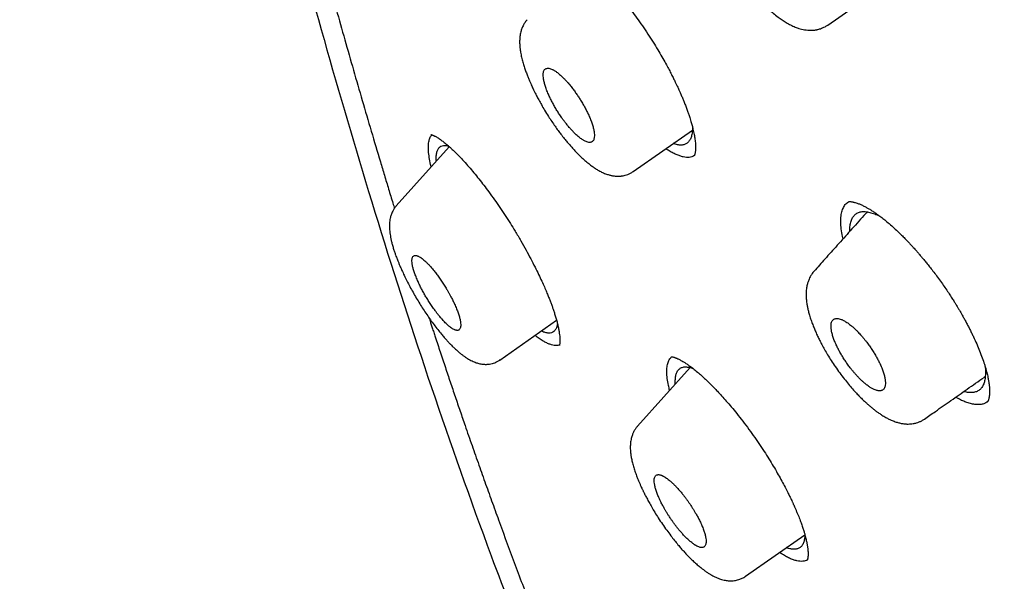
# Model space of a CAD drawing. Header units: millimetres. Extents: x 8 to 601, y 12 to 948.
# Tile 12 of 125: x 462 to 482, y 370 to 382. Entities that reach past the tile are written whole.
import ezdxf

# ---------------------------------------------------------------- set-up
doc = ezdxf.new("R2010")
doc.units = ezdxf.units.MM

msp = doc.modelspace()

# ---------------------------------------------------------------- linework, layer by layer
at = {"color": 7, "linetype": 'Continuous', "lineweight": 30}
for p, q in [((478.629, 381.626), (479.917, 382.527)), ((474.531, 378.542), (475.778, 379.415)), ((470.662, 379.065), (469.546, 377.82)), ((469.546, 377.818), (469.547, 377.819)), ((471.723, 374.573), (472.919, 375.41)), ((471.722, 374.575), (471.721, 374.574)), ((475.73, 374.413), (474.623, 373.178)), ((476.898, 370.02), (478.143, 370.891))]:
    msp.add_line(p, q, dxfattribs=at)
for points, knots in [([(546.31, 319.917), (546.414, 320.603), (546.621, 321.969), (546.63, 324.249), (546.489, 326.623), (546.21, 329.082), (545.791, 331.861), (545.206, 334.973), (544.448, 338.418), (543.505, 342.325), (542.383, 346.691), (541.162, 351.491), (539.875, 356.343), (538.436, 361.307), (537.042, 365.565), (535.764, 369.067), (534.688, 371.764), (533.463, 374.538), (532.048, 377.395), (530.493, 380.167), (528.807, 382.82), (527.026, 385.31), (525.063, 387.733), (522.988, 390.04), (520.858, 392.223), (518.345, 394.629), (515.447, 397.208), (512.175, 399.906), (508.912, 402.43), (505.667, 404.796), (502.447, 406.995), (499.265, 409.024), (496.13, 410.904), (493.032, 412.693), (489.945, 414.469), (486.867, 416.174), (483.815, 417.75), (480.813, 419.147), (477.885, 420.345), (475.044, 421.346), (472.303, 422.114), (469.989, 422.546), (468.089, 422.689), (466.567, 422.614), (465.194, 422.297), (464.031, 421.679), (463.132, 420.734), (462.45, 419.448), (461.999, 417.891), (461.884, 416.638), (461.829, 416.041)], [0, 0, 0, 0, 0.019898, 0.0396, 0.059164, 0.078622, 0.098012, 0.12334, 0.148581, 0.17373, 0.20787, 0.241963, 0.276211, 0.310624, 0.345209, 0.362608, 0.380134, 0.39781, 0.415671, 0.433755, 0.448995, 0.464411, 0.479836, 0.49507, 0.51012, 0.525029, 0.547188, 0.569187, 0.591087, 0.612948, 0.634795, 0.656565, 0.678193, 0.699626, 0.721058, 0.742686, 0.764457, 0.7863, 0.808166, 0.830063, 0.852062, 0.874222, 0.88913, 0.904182, 0.919413, 0.934843, 0.95025, 0.965501, 0.983579, 1, 1, 1, 1]), ([(544.101, 319.878), (544.186, 320.426), (544.357, 321.522), (544.405, 323.329), (544.343, 325.217), (544.175, 327.181), (543.925, 329.2), (543.545, 331.658), (542.994, 334.581), (542.241, 337.983), (541.364, 341.596), (540.38, 345.404), (539.346, 349.383), (538.284, 353.383), (537.143, 357.436), (535.878, 361.565), (534.681, 365.084), (533.614, 367.955), (532.744, 370.143), (531.787, 372.367), (530.725, 374.631), (529.537, 376.933), (528.317, 379.071), (527.089, 381.024), (525.891, 382.779), (524.595, 384.513), (523.059, 386.396), (521.273, 388.395), (519.254, 390.481), (517.052, 392.606), (514.679, 394.755), (512.145, 396.911), (509.6, 398.956), (507.056, 400.902), (504.307, 402.905), (501.364, 404.924), (498.239, 406.927), (495.143, 408.789), (492.07, 410.567), (489.007, 412.327), (485.964, 414.006), (482.962, 415.547), (480.214, 416.816), (477.723, 417.839), (475.479, 418.657), (473.301, 419.335), (471.201, 419.853), (469.312, 420.167), (467.644, 420.277), (466.197, 420.191), (465.011, 419.908), (464.08, 419.45), (463.376, 418.869), (462.806, 418.135), (462.314, 417.174), (461.937, 415.959), (461.7, 414.479), (461.609, 412.881), (461.637, 411.193), (461.761, 409.436), (462.028, 407.026), (462.513, 403.918), (463.277, 400.079), (464.173, 396.167), (465.154, 392.214), (466.166, 388.247), (467.144, 384.488), (468.132, 380.902), (469.144, 377.483), (470.265, 374.006), (471.363, 370.901), (472.399, 368.189), (473.336, 365.891), (474.36, 363.556), (475.474, 361.184), (476.317, 359.572), (476.739, 358.765)], [0, 0, 0, 0, 0.011709, 0.0234, 0.035079, 0.046745, 0.058401, 0.070053, 0.08835, 0.106637, 0.124908, 0.145647, 0.166375, 0.187119, 0.207887, 0.228673, 0.249479, 0.259892, 0.270315, 0.28075, 0.291198, 0.301658, 0.31213, 0.319994, 0.327864, 0.335737, 0.343609, 0.354092, 0.364563, 0.37502, 0.38755, 0.400066, 0.41258, 0.425091, 0.437599, 0.45323, 0.468841, 0.484431, 0.499999, 0.515569, 0.531166, 0.546782, 0.562408, 0.574915, 0.587424, 0.599934, 0.612454, 0.624987, 0.635443, 0.645912, 0.656393, 0.664263, 0.672136, 0.680006, 0.687871, 0.698343, 0.708803, 0.71925, 0.729685, 0.740108, 0.750521, 0.771326, 0.792113, 0.81288, 0.833624, 0.854353, 0.875091, 0.892532, 0.909986, 0.927451, 0.944927, 0.955919, 0.966921, 0.977933, 0.988958, 1, 1, 1, 1]), ([(467.447, 385.029), (467.534, 384.7), (467.75, 383.89), (468.087, 382.654), (468.46, 381.319), (468.827, 380.037), (469.109, 379.084), (469.296, 378.462), (469.384, 378.17), (469.454, 377.939), (469.496, 377.803), (469.507, 377.768)], [0, 0, 0, 0, 0.137355, 0.337706, 0.51403, 0.69036, 0.866688, 0.905481, 0.944826, 0.9857, 1, 1, 1, 1]), ([(476.349, 384.778), (476.335, 384.761), (476.311, 384.732), (476.282, 384.688), (476.262, 384.653), (476.248, 384.625), (476.236, 384.6), (476.226, 384.574), (476.214, 384.542), (476.202, 384.504), (476.191, 384.459), (476.182, 384.411), (476.176, 384.365), (476.172, 384.329), (476.17, 384.298), (476.169, 384.266), (476.169, 384.226), (476.17, 384.18), (476.174, 384.131), (476.178, 384.085), (476.187, 384.024), (476.2, 383.946), (476.224, 383.845), (476.253, 383.738), (476.291, 383.622), (476.339, 383.495), (476.391, 383.371), (476.445, 383.253), (476.499, 383.145), (476.568, 383.017), (476.652, 382.871), (476.752, 382.713), (476.855, 382.564), (476.96, 382.424), (477.066, 382.293), (477.171, 382.173), (477.276, 382.063), (477.378, 381.964), (477.48, 381.874), (477.576, 381.798), (477.668, 381.732), (477.755, 381.677), (477.846, 381.627), (477.937, 381.585), (478.015, 381.558), (478.078, 381.54), (478.14, 381.527), (478.207, 381.518), (478.267, 381.516), (478.317, 381.518), (478.354, 381.521), (478.384, 381.526), (478.411, 381.531), (478.441, 381.538), (478.479, 381.55), (478.524, 381.567), (478.576, 381.592), (478.61, 381.614), (478.629, 381.626)], [0, 0, 0, 0, 0.016102, 0.029043, 0.038821, 0.045493, 0.051635, 0.058724, 0.066758, 0.077436, 0.089544, 0.102997, 0.115013, 0.124107, 0.130453, 0.138233, 0.148362, 0.160668, 0.172782, 0.183881, 0.193987, 0.21657, 0.238999, 0.263735, 0.288606, 0.316022, 0.346128, 0.367713, 0.390524, 0.413965, 0.448575, 0.482239, 0.514982, 0.546918, 0.57813, 0.608617, 0.638217, 0.666985, 0.695, 0.723108, 0.746962, 0.771638, 0.79675, 0.823763, 0.844724, 0.859384, 0.875619, 0.892618, 0.909336, 0.920158, 0.929778, 0.937224, 0.942017, 0.949106, 0.958477, 0.97011, 0.983971, 1, 1, 1, 1]), ([(473.85, 382.679), (473.883, 382.646), (473.946, 382.582), (474.04, 382.481), (474.134, 382.375), (474.228, 382.265), (474.325, 382.147), (474.424, 382.023), (474.529, 381.885), (474.64, 381.733), (474.756, 381.567), (474.87, 381.397), (474.976, 381.229), (475.072, 381.072), (475.157, 380.925), (475.228, 380.797), (475.288, 380.686), (475.337, 380.591), (475.38, 380.505), (475.416, 380.431), (475.445, 380.37), (475.467, 380.323), (475.487, 380.279), (475.509, 380.23), (475.537, 380.166), (475.568, 380.095), (475.6, 380.017), (475.632, 379.938), (475.662, 379.856), (475.691, 379.777), (475.72, 379.691), (475.748, 379.602), (475.773, 379.513), (475.791, 379.44), (475.805, 379.379), (475.816, 379.324), (475.825, 379.273), (475.833, 379.222), (475.839, 379.171), (475.843, 379.121), (475.845, 379.076), (475.845, 379.037), (475.844, 379.005), (475.842, 378.979), (475.84, 378.959), (475.837, 378.941), (475.834, 378.924), (475.829, 378.906), (475.825, 378.891), (475.821, 378.881), (475.819, 378.876), (475.818, 378.875), (475.819, 378.875), (475.819, 378.874), (475.818, 378.872), (475.817, 378.871), (475.817, 378.871)], [0, 0, 0, 0, 0.028955, 0.055308, 0.080977, 0.109986, 0.135686, 0.163591, 0.193687, 0.225957, 0.260385, 0.295624, 0.328656, 0.35939, 0.38785, 0.41404, 0.434129, 0.452635, 0.469554, 0.484417, 0.496532, 0.505894, 0.512733, 0.522642, 0.535686, 0.551857, 0.567041, 0.584217, 0.60264, 0.620075, 0.636374, 0.661021, 0.682538, 0.700935, 0.716705, 0.731434, 0.74641, 0.760871, 0.778271, 0.795945, 0.812856, 0.829013, 0.843877, 0.856467, 0.866779, 0.875724, 0.8883, 0.904226, 0.918939, 0.930772, 0.939153, 0.946994, 0.955344, 0.96691, 0.981806, 1, 1, 1, 1]), ([(472.3, 381.739), (472.285, 381.721), (472.258, 381.687), (472.226, 381.636), (472.205, 381.592), (472.189, 381.554), (472.177, 381.519), (472.166, 381.478), (472.156, 381.434), (472.15, 381.391), (472.146, 381.354), (472.143, 381.314), (472.142, 381.27), (472.143, 381.225), (472.145, 381.185), (472.149, 381.148), (472.153, 381.113), (472.158, 381.073), (472.166, 381.026), (472.18, 380.958), (472.2, 380.874), (472.229, 380.776), (472.259, 380.685), (472.29, 380.601), (472.32, 380.525), (472.348, 380.457), (472.373, 380.398), (472.395, 380.349), (472.415, 380.306), (472.437, 380.26), (472.464, 380.204), (472.5, 380.133), (472.546, 380.047), (472.602, 379.945), (472.671, 379.827), (472.744, 379.709), (472.817, 379.597), (472.885, 379.499), (472.949, 379.409), (473.014, 379.322), (473.079, 379.24), (473.14, 379.165), (473.197, 379.099), (473.257, 379.031), (473.328, 378.954), (473.409, 378.872), (473.494, 378.794), (473.574, 378.725), (473.65, 378.666), (473.721, 378.616), (473.793, 378.571), (473.87, 378.53), (473.936, 378.501), (473.989, 378.482), (474.023, 378.471), (474.054, 378.463), (474.084, 378.457), (474.117, 378.451), (474.15, 378.447), (474.181, 378.444), (474.205, 378.444), (474.226, 378.444), (474.245, 378.445), (474.266, 378.446), (474.292, 378.449), (474.327, 378.455), (474.37, 378.465), (474.42, 378.481), (474.476, 378.506), (474.512, 378.53), (474.531, 378.542)], [0, 0, 0, 0, 0.017404, 0.032046, 0.043906, 0.053136, 0.062431, 0.072825, 0.086471, 0.097801, 0.106219, 0.116571, 0.130003, 0.141773, 0.15227, 0.161479, 0.169682, 0.179665, 0.192168, 0.206313, 0.230878, 0.253523, 0.274329, 0.29288, 0.309597, 0.324198, 0.336691, 0.347085, 0.355427, 0.363988, 0.375961, 0.390733, 0.408777, 0.430116, 0.454748, 0.482508, 0.505287, 0.527321, 0.547571, 0.566053, 0.587957, 0.606735, 0.622381, 0.639434, 0.66108, 0.686267, 0.711948, 0.737513, 0.760717, 0.781902, 0.803252, 0.825978, 0.850239, 0.860746, 0.870703, 0.879364, 0.886716, 0.89465, 0.904908, 0.911852, 0.918048, 0.923373, 0.927819, 0.932332, 0.938303, 0.946435, 0.956712, 0.969106, 0.983564, 1, 1, 1, 1]), ([(473.335, 379.316), (473.348, 379.304), (473.374, 379.281), (473.41, 379.252), (473.442, 379.228), (473.471, 379.209), (473.496, 379.194), (473.526, 379.178), (473.56, 379.164), (473.596, 379.155), (473.627, 379.155), (473.654, 379.161), (473.676, 379.175), (473.695, 379.197), (473.708, 379.226), (473.716, 379.266), (473.717, 379.319), (473.71, 379.386), (473.694, 379.461), (473.669, 379.543), (473.637, 379.632), (473.6, 379.72), (473.56, 379.804), (473.526, 379.869), (473.498, 379.922), (473.475, 379.962), (473.451, 380.002), (473.428, 380.041), (473.405, 380.077), (473.382, 380.112), (473.358, 380.148), (473.334, 380.184), (473.308, 380.22), (473.281, 380.257), (473.254, 380.293), (473.225, 380.329), (473.194, 380.368), (473.159, 380.409), (473.117, 380.457), (473.069, 380.507), (473.023, 380.551), (472.983, 380.587), (472.951, 380.614), (472.922, 380.636), (472.896, 380.654), (472.873, 380.669), (472.853, 380.681), (472.825, 380.695), (472.793, 380.708), (472.757, 380.717), (472.726, 380.718), (472.7, 380.712), (472.677, 380.699), (472.659, 380.676), (472.647, 380.647), (472.639, 380.607), (472.637, 380.555), (472.645, 380.488), (472.661, 380.414), (472.685, 380.332), (472.717, 380.243), (472.754, 380.155), (472.794, 380.07), (472.827, 380.005), (472.856, 379.952), (472.878, 379.912), (472.902, 379.871), (472.934, 379.818), (472.977, 379.751), (473.017, 379.692), (473.046, 379.651), (473.062, 379.63), (473.078, 379.608), (473.094, 379.587), (473.11, 379.565), (473.13, 379.54), (473.155, 379.509), (473.189, 379.468), (473.231, 379.421), (473.281, 379.367), (473.316, 379.334), (473.335, 379.316)], [0, 0, 0, 0, 0.012557, 0.024255, 0.035095, 0.045076, 0.0542, 0.062464, 0.079157, 0.095131, 0.110388, 0.12493, 0.141254, 0.157369, 0.173279, 0.188989, 0.209625, 0.229926, 0.249903, 0.269588, 0.289715, 0.310295, 0.326038, 0.342047, 0.350156, 0.358332, 0.366576, 0.374889, 0.381969, 0.389258, 0.396755, 0.404462, 0.412379, 0.420504, 0.42884, 0.437385, 0.445922, 0.45644, 0.46894, 0.48342, 0.499881, 0.510985, 0.521364, 0.531018, 0.539947, 0.548151, 0.55563, 0.562384, 0.579126, 0.595119, 0.610366, 0.624868, 0.641246, 0.657399, 0.673329, 0.689042, 0.709658, 0.729908, 0.749807, 0.769403, 0.789474, 0.810033, 0.825784, 0.841821, 0.84995, 0.858152, 0.866428, 0.874777, 0.890816, 0.907993, 0.912683, 0.917451, 0.922297, 0.927222, 0.932225, 0.937307, 0.944854, 0.954898, 0.967437, 0.982471, 1, 1, 1, 1]), ([(470.28, 378.638), (470.279, 378.641), (470.263, 378.702), (470.244, 378.805), (470.224, 378.945), (470.219, 379.066), (470.228, 379.168), (470.252, 379.248), (470.276, 379.296), (470.297, 379.31), (470.3, 379.313)], [0, 0, 0, 0, 0.00805, 0.167304, 0.326993, 0.487067, 0.647381, 0.80775, 0.968003, 1, 1, 1, 1]), ([(470.274, 379.32), (470.274, 379.32), (470.274, 379.32), (470.278, 379.32), (470.284, 379.318), (470.292, 379.316), (470.301, 379.313), (470.31, 379.309), (470.319, 379.306), (470.33, 379.301), (470.345, 379.294), (470.365, 379.284), (470.392, 379.269), (470.424, 379.25), (470.457, 379.228), (470.49, 379.204), (470.523, 379.18), (470.556, 379.154), (470.589, 379.127), (470.627, 379.096), (470.672, 379.056), (470.727, 379.005), (470.792, 378.944), (470.839, 378.895), (470.864, 378.87)], [0, 0, 0, 0, 0.0201193, 0.0573543, 0.0912613, 0.1299594, 0.1669034, 0.1964281, 0.2184711, 0.24312, 0.2738814, 0.3109747, 0.3608628, 0.4166551, 0.4706416, 0.5222096, 0.5713388, 0.61801, 0.6623402, 0.7115834, 0.7699179, 0.8373939, 0.9140661, 1, 1, 1, 1]), ([(475.782, 379.477), (475.782, 379.477), (475.784, 379.437), (475.777, 379.369), (475.76, 379.278), (475.729, 379.205), (475.686, 379.15), (475.63, 379.114), (475.563, 379.096), (475.484, 379.1), (475.421, 379.112), (475.381, 379.128), (475.374, 379.131)], [0, 0, 0, 0, 0.00054, 0.122297, 0.244004, 0.365627, 0.487149, 0.608604, 0.729998, 0.851356, 0.972804, 1, 1, 1, 1]), ([(470.389, 378.76), (470.389, 378.764), (470.384, 378.807), (470.387, 378.873), (470.399, 378.956), (470.424, 379.019), (470.461, 379.063), (470.509, 379.089), (470.57, 379.094), (470.617, 379.089), (470.646, 379.077), (470.649, 379.076)], [0, 0, 0, 0, 0.013868, 0.152426, 0.290757, 0.429014, 0.567572, 0.706784, 0.846102, 0.984936, 1, 1, 1, 1]), ([(475.819, 378.878), (475.817, 378.876), (475.8, 378.863), (475.765, 378.85), (475.712, 378.839), (475.653, 378.839), (475.588, 378.849), (475.516, 378.868), (475.439, 378.899), (475.355, 378.94), (475.282, 378.982), (475.236, 379.014), (475.221, 379.024)], [0, 0, 0, 0, 0.02469, 0.133386, 0.243815, 0.355811, 0.469435, 0.584749, 0.701802, 0.820639, 0.941301, 1, 1, 1, 1]), ([(470.864, 378.87), (470.899, 378.834), (470.968, 378.761), (471.073, 378.642), (471.179, 378.517), (471.284, 378.387), (471.389, 378.254), (471.498, 378.108), (471.611, 377.952), (471.727, 377.784), (471.839, 377.617), (471.946, 377.451), (472.056, 377.274), (472.167, 377.087), (472.277, 376.892), (472.376, 376.707), (472.464, 376.535), (472.541, 376.379), (472.606, 376.24), (472.661, 376.117), (472.707, 376.01), (472.744, 375.919), (472.776, 375.838), (472.805, 375.764), (472.831, 375.693), (472.856, 375.62), (472.881, 375.543), (472.906, 375.46), (472.93, 375.374), (472.95, 375.29), (472.966, 375.211), (472.978, 375.139), (472.986, 375.075), (472.99, 375.018), (472.99, 374.975), (472.989, 374.942), (472.987, 374.92), (472.984, 374.903), (472.983, 374.893), (472.981, 374.886), (472.98, 374.881), (472.979, 374.877), (472.978, 374.876), (472.979, 374.876), (472.979, 374.876)], [0, 0, 0, 0, 0.033957, 0.067384, 0.100253, 0.132534, 0.164197, 0.195215, 0.231549, 0.266893, 0.301234, 0.334571, 0.366921, 0.406064, 0.443828, 0.480058, 0.513689, 0.544471, 0.572386, 0.597424, 0.619585, 0.638875, 0.65556, 0.671787, 0.688299, 0.703998, 0.722586, 0.744048, 0.767316, 0.79107, 0.815306, 0.83973, 0.863046, 0.885539, 0.909588, 0.925544, 0.940047, 0.951894, 0.963563, 0.970094, 0.977085, 0.985421, 0.996204, 1, 1, 1, 1]), ([(478.95, 377.125), (478.946, 377.14), (478.927, 377.215), (478.91, 377.335), (478.899, 377.482), (478.907, 377.61), (478.93, 377.721), (478.97, 377.81), (479.014, 377.872), (479.051, 377.895), (479.063, 377.903)], [0, 0, 0, 0, 0.038628, 0.185723, 0.332984, 0.480416, 0.627925, 0.775374, 0.922632, 1, 1, 1, 1]), ([(479.062, 377.905), (479.062, 377.906), (479.063, 377.906), (479.064, 377.906), (479.065, 377.907), (479.066, 377.907), (479.067, 377.907), (479.069, 377.907), (479.074, 377.908), (479.084, 377.909), (479.098, 377.909), (479.115, 377.908), (479.131, 377.906), (479.147, 377.904), (479.167, 377.9), (479.193, 377.893), (479.225, 377.884), (479.269, 377.869), (479.323, 377.847), (479.387, 377.816), (479.45, 377.783), (479.498, 377.755), (479.533, 377.733), (479.56, 377.716), (479.592, 377.696), (479.631, 377.669), (479.683, 377.633), (479.748, 377.585), (479.83, 377.521), (479.924, 377.443), (479.993, 377.381), (480.029, 377.349)], [0, 0, 0, 0, 0.036638, 0.066855, 0.090592, 0.107907, 0.122748, 0.137092, 0.160693, 0.188875, 0.222935, 0.259329, 0.2885, 0.309858, 0.334026, 0.364778, 0.40188, 0.440364, 0.497865, 0.554234, 0.605527, 0.649798, 0.66565, 0.684297, 0.707543, 0.735398, 0.76787, 0.814971, 0.869329, 0.930985, 1, 1, 1, 1]), ([(469.546, 377.819), (469.53, 377.8), (469.501, 377.765), (469.471, 377.712), (469.45, 377.667), (469.436, 377.628), (469.426, 377.593), (469.412, 377.534), (469.401, 377.451), (469.401, 377.36), (469.407, 377.283), (469.415, 377.219), (469.426, 377.153), (469.441, 377.084), (469.459, 377.01), (469.482, 376.931), (469.506, 376.856), (469.528, 376.792), (469.546, 376.743), (469.562, 376.701), (469.58, 376.656), (469.603, 376.601), (469.631, 376.534), (469.667, 376.452), (469.713, 376.353), (469.769, 376.24), (469.831, 376.12), (469.897, 375.999), (469.967, 375.878), (470.038, 375.76), (470.112, 375.643), (470.187, 375.53), (470.264, 375.421), (470.341, 375.315), (470.418, 375.214), (470.49, 375.126), (470.552, 375.052), (470.605, 374.993), (470.65, 374.943), (470.689, 374.902), (470.722, 374.869), (470.751, 374.841), (470.78, 374.813), (470.815, 374.782), (470.855, 374.746), (470.901, 374.708), (470.949, 374.671), (470.997, 374.636), (471.045, 374.605), (471.092, 374.578), (471.138, 374.554), (471.183, 374.534), (471.224, 374.518), (471.263, 374.506), (471.303, 374.496), (471.339, 374.489), (471.373, 374.485), (471.402, 374.483), (471.431, 374.482), (471.466, 374.483), (471.513, 374.488), (471.566, 374.499), (471.62, 374.517), (471.673, 374.54), (471.706, 374.562), (471.724, 374.573)], [0, 0, 0, 0, 0.017754, 0.032453, 0.044074, 0.053685, 0.063309, 0.073005, 0.102047, 0.131023, 0.148141, 0.165522, 0.182758, 0.200395, 0.219011, 0.238562, 0.257375, 0.271925, 0.282591, 0.290656, 0.300356, 0.31264, 0.327097, 0.343729, 0.365272, 0.389534, 0.414566, 0.439627, 0.464662, 0.489564, 0.514391, 0.539191, 0.564001, 0.588852, 0.613769, 0.638245, 0.657242, 0.674232, 0.689192, 0.70207, 0.712869, 0.721592, 0.730778, 0.741614, 0.755093, 0.7709, 0.786963, 0.802952, 0.818835, 0.833983, 0.848864, 0.861918, 0.874364, 0.885024, 0.895116, 0.906297, 0.913789, 0.921048, 0.927933, 0.935259, 0.946035, 0.960508, 0.972166, 0.98536, 1, 1, 1, 1]), ([(479.458, 377.691), (479.435, 377.666), (479.317, 377.535), (479.107, 377.3), (478.833, 376.994), (478.579, 376.711), (478.415, 376.528), (478.339, 376.444)], [0, 0, 0, 0, 0.0603085, 0.318552, 0.5641188, 0.797015, 1, 1, 1, 1]), ([(479.09, 377.282), (479.09, 377.286), (479.088, 377.332), (479.096, 377.405), (479.116, 377.499), (479.15, 377.575), (479.197, 377.635), (479.258, 377.676), (479.331, 377.698), (479.416, 377.701), (479.511, 377.685), (479.613, 377.654), (479.688, 377.619), (479.724, 377.602)], [0, 0, 0, 0, 0.011654, 0.110554, 0.209599, 0.308799, 0.408193, 0.507873, 0.607591, 0.706981, 0.806169, 0.905222, 1, 1, 1, 1]), ([(480.028, 377.349), (480.058, 377.321), (480.115, 377.269), (480.196, 377.189), (480.268, 377.117), (480.33, 377.052), (480.382, 376.996), (480.424, 376.949), (480.457, 376.913), (480.482, 376.885), (480.503, 376.862), (480.524, 376.837), (480.549, 376.809), (480.582, 376.77), (480.626, 376.718), (480.68, 376.653), (480.741, 376.577), (480.809, 376.491), (480.882, 376.395), (480.961, 376.289), (481.039, 376.181), (481.114, 376.072), (481.181, 375.972), (481.24, 375.881), (481.288, 375.805), (481.324, 375.747), (481.349, 375.705), (481.367, 375.676), (481.383, 375.649), (481.402, 375.616), (481.429, 375.571), (481.463, 375.511), (481.502, 375.441), (481.542, 375.366), (481.583, 375.289), (481.622, 375.213), (481.66, 375.137), (481.708, 375.036), (481.765, 374.911), (481.826, 374.764), (481.881, 374.62), (481.92, 374.505), (481.948, 374.415), (481.966, 374.349), (481.982, 374.288), (481.995, 374.233), (482.004, 374.187), (482.011, 374.148), (482.017, 374.114), (482.022, 374.082), (482.026, 374.048), (482.03, 374.012), (482.032, 373.973), (482.034, 373.934), (482.034, 373.9), (482.033, 373.872), (482.032, 373.852), (482.031, 373.836), (482.029, 373.821), (482.027, 373.805), (482.024, 373.786), (482.019, 373.765), (482.014, 373.745), (482.009, 373.729), (482.004, 373.718), (482.001, 373.711), (481.998, 373.707), (481.996, 373.703), (481.995, 373.7), (481.993, 373.698), (481.991, 373.695), (481.989, 373.692), (481.987, 373.69), (481.985, 373.688)], [0, 0, 0, 0, 0.0249343, 0.047201, 0.0668023, 0.0837389, 0.0980106, 0.1096171, 0.1185583, 0.1248341, 0.1298694, 0.1357615, 0.1425289, 0.1501712, 0.1632738, 0.1783417, 0.1953728, 0.2143646, 0.2353151, 0.2582235, 0.2822785, 0.3042218, 0.325892, 0.3444956, 0.3600315, 0.372486, 0.3801062, 0.3858214, 0.3902873, 0.3964516, 0.4059508, 0.418102, 0.4328735, 0.4486301, 0.464439, 0.4802992, 0.4962094, 0.5121683, 0.5442222, 0.576499, 0.6091396, 0.6421537, 0.6588057, 0.6755546, 0.6921873, 0.7071826, 0.7202456, 0.7313615, 0.7406703, 0.7508332, 0.7615387, 0.7737063, 0.78729, 0.8022784, 0.8178739, 0.8285148, 0.8375531, 0.8449977, 0.8514168, 0.8596457, 0.8707674, 0.8843338, 0.898666, 0.911798, 0.9237429, 0.9345465, 0.9413022, 0.947667, 0.9536437, 0.9604121, 0.9703782, 0.9835853, 1, 1, 1, 1]), ([(470.559, 375.377), (470.571, 375.365), (470.593, 375.342), (470.625, 375.313), (470.652, 375.289), (470.676, 375.27), (470.697, 375.254), (470.714, 375.242), (470.735, 375.229), (470.761, 375.215), (470.788, 375.204), (470.812, 375.198), (470.833, 375.197), (470.853, 375.2), (470.872, 375.21), (470.887, 375.23), (470.897, 375.257), (470.903, 375.295), (470.902, 375.345), (470.892, 375.409), (470.874, 375.482), (470.848, 375.564), (470.814, 375.654), (470.776, 375.742), (470.736, 375.827), (470.701, 375.896), (470.667, 375.958), (470.637, 376.012), (470.608, 376.062), (470.581, 376.107), (470.555, 376.148), (470.528, 376.19), (470.5, 376.233), (470.471, 376.275), (470.442, 376.317), (470.413, 376.357), (470.384, 376.396), (470.355, 376.434), (470.323, 376.473), (470.289, 376.514), (470.253, 376.555), (470.212, 376.599), (470.169, 376.641), (470.13, 376.677), (470.102, 376.699), (470.085, 376.712), (470.075, 376.72), (470.067, 376.726), (470.059, 376.731), (470.052, 376.736), (470.037, 376.745), (470.015, 376.758), (469.987, 376.769), (469.964, 376.775), (469.943, 376.777), (469.923, 376.773), (469.905, 376.763), (469.889, 376.744), (469.879, 376.717), (469.874, 376.679), (469.875, 376.629), (469.885, 376.565), (469.903, 376.492), (469.928, 376.411), (469.962, 376.322), (469.999, 376.233), (470.039, 376.149), (470.072, 376.083), (470.1, 376.029), (470.122, 375.989), (470.145, 375.948), (470.169, 375.907), (470.194, 375.866), (470.219, 375.825), (470.245, 375.783), (470.273, 375.741), (470.302, 375.698), (470.332, 375.655), (470.365, 375.609), (470.404, 375.558), (470.45, 375.499), (470.503, 375.437), (470.54, 375.398), (470.559, 375.377)], [0, 0, 0, 0, 0.011934, 0.022864, 0.03279, 0.041712, 0.049631, 0.056546, 0.062457, 0.076084, 0.089142, 0.101632, 0.113556, 0.124914, 0.141532, 0.157852, 0.173881, 0.189624, 0.210175, 0.230247, 0.249859, 0.269821, 0.290105, 0.310729, 0.326438, 0.342357, 0.353092, 0.363927, 0.374862, 0.383105, 0.391575, 0.400274, 0.409202, 0.418359, 0.427747, 0.437365, 0.445647, 0.454784, 0.464774, 0.475619, 0.487318, 0.499872, 0.516176, 0.530351, 0.542396, 0.546546, 0.550367, 0.553859, 0.557023, 0.559857, 0.562363, 0.576046, 0.589135, 0.60163, 0.613532, 0.624843, 0.641469, 0.657793, 0.673823, 0.689563, 0.710108, 0.730171, 0.749772, 0.76957, 0.789753, 0.810341, 0.826064, 0.842034, 0.850116, 0.858263, 0.866476, 0.874754, 0.882941, 0.891376, 0.900061, 0.908996, 0.918181, 0.927618, 0.937305, 0.949606, 0.964155, 0.980953, 1, 1, 1, 1]), ([(478.34, 376.443), (478.323, 376.424), (478.293, 376.387), (478.259, 376.33), (478.235, 376.281), (478.22, 376.241), (478.208, 376.207), (478.198, 376.173), (478.19, 376.135), (478.182, 376.091), (478.176, 376.042), (478.172, 375.978), (478.173, 375.905), (478.178, 375.83), (478.187, 375.761), (478.199, 375.694), (478.215, 375.621), (478.237, 375.535), (478.266, 375.442), (478.301, 375.344), (478.337, 375.253), (478.374, 375.164), (478.413, 375.078), (478.457, 374.989), (478.505, 374.896), (478.561, 374.792), (478.627, 374.68), (478.702, 374.559), (478.787, 374.431), (478.879, 374.302), (478.973, 374.178), (479.064, 374.065), (479.149, 373.966), (479.228, 373.879), (479.301, 373.803), (479.367, 373.738), (479.425, 373.683), (479.48, 373.633), (479.535, 373.586), (479.592, 373.54), (479.649, 373.496), (479.708, 373.454), (479.775, 373.409), (479.845, 373.367), (479.916, 373.33), (479.989, 373.297), (480.051, 373.273), (480.103, 373.257), (480.139, 373.248), (480.174, 373.24), (480.209, 373.234), (480.241, 373.23), (480.269, 373.228), (480.295, 373.226), (480.329, 373.226), (480.373, 373.227), (480.432, 373.235), (480.494, 373.249), (480.554, 373.27), (480.61, 373.296), (480.645, 373.319), (480.664, 373.331)], [0, 0, 0, 0, 0.0192135, 0.0354387, 0.048649, 0.058906, 0.067658, 0.075582, 0.086174, 0.0974691, 0.1102377, 0.1253449, 0.148066, 0.1664099, 0.1814813, 0.1984307, 0.2167285, 0.235913, 0.2597266, 0.2820117, 0.3023901, 0.3209202, 0.3402729, 0.3584862, 0.3786081, 0.4006566, 0.4246589, 0.45063, 0.4783766, 0.5078392, 0.5365602, 0.5632038, 0.5878048, 0.6103806, 0.6309378, 0.649476, 0.6659899, 0.680731, 0.6959163, 0.7120528, 0.7288167, 0.7442647, 0.761776, 0.7854707, 0.8038395, 0.82208, 0.8459199, 0.8558621, 0.8650617, 0.8743847, 0.8836622, 0.8929226, 0.898796, 0.9047531, 0.9116279, 0.9219798, 0.9360272, 0.9537822, 0.9676344, 0.9830565, 1, 1, 1, 1]), ([(470.234, 375.465), (470.239, 375.448), (470.253, 375.406), (470.276, 375.335), (470.304, 375.249), (470.334, 375.156), (470.39, 374.987), (470.471, 374.739), (470.576, 374.424), (470.681, 374.112), (470.785, 373.805), (470.889, 373.499), (471.007, 373.155), (471.138, 372.777), (471.283, 372.366), (471.426, 371.961), (471.57, 371.559), (471.777, 370.99), (472.048, 370.254), (472.392, 369.346), (472.661, 368.647), (472.82, 368.249), (472.857, 368.157)], [0, 0, 0, 0, 0.006875, 0.017643, 0.029649, 0.042873, 0.056593, 0.100653, 0.146143, 0.187966, 0.23085, 0.273403, 0.315117, 0.373251, 0.429672, 0.484767, 0.539782, 0.594813, 0.717639, 0.840403, 0.963129, 1, 1, 1, 1]), ([(479.428, 374.066), (479.449, 374.05), (479.492, 374.017), (479.55, 373.98), (479.602, 373.953), (479.643, 373.938), (479.675, 373.929), (479.699, 373.925), (479.72, 373.924), (479.739, 373.925), (479.755, 373.929), (479.775, 373.936), (479.797, 373.95), (479.817, 373.974), (479.831, 374.004), (479.841, 374.046), (479.844, 374.099), (479.837, 374.167), (479.821, 374.242), (479.797, 374.324), (479.764, 374.412), (479.726, 374.498), (479.684, 374.58), (479.65, 374.644), (479.619, 374.696), (479.596, 374.735), (479.571, 374.774), (479.537, 374.825), (479.492, 374.89), (479.449, 374.948), (479.418, 374.987), (479.402, 375.008), (479.385, 375.028), (479.367, 375.049), (479.35, 375.07), (479.328, 375.094), (479.301, 375.125), (479.264, 375.165), (479.219, 375.21), (479.167, 375.259), (479.115, 375.303), (479.068, 375.339), (479.029, 375.366), (478.994, 375.388), (478.963, 375.405), (478.936, 375.419), (478.904, 375.432), (478.868, 375.444), (478.829, 375.45), (478.796, 375.448), (478.767, 375.44), (478.742, 375.424), (478.722, 375.4), (478.707, 375.369), (478.698, 375.328), (478.695, 375.274), (478.702, 375.207), (478.718, 375.132), (478.742, 375.051), (478.774, 374.963), (478.813, 374.877), (478.854, 374.794), (478.888, 374.731), (478.919, 374.679), (478.942, 374.64), (478.967, 374.6), (479.001, 374.549), (479.046, 374.484), (479.088, 374.426), (479.119, 374.387), (479.135, 374.366), (479.152, 374.346), (479.17, 374.325), (479.187, 374.304), (479.21, 374.278), (479.242, 374.241), (479.283, 374.199), (479.328, 374.154), (479.376, 374.109), (479.41, 374.081), (479.428, 374.066)], [0, 0, 0, 0, 0.019141, 0.037275, 0.054401, 0.07052, 0.080709, 0.09045, 0.099744, 0.108591, 0.11699, 0.124943, 0.141187, 0.15725, 0.173133, 0.18884, 0.209505, 0.229866, 0.24993, 0.269602, 0.289727, 0.310311, 0.326059, 0.34207, 0.350178, 0.358352, 0.366593, 0.374902, 0.391008, 0.40819, 0.41287, 0.417624, 0.422453, 0.427355, 0.432331, 0.437381, 0.445407, 0.455671, 0.468171, 0.482906, 0.499876, 0.512569, 0.524352, 0.535226, 0.545189, 0.554242, 0.562386, 0.579064, 0.595039, 0.610311, 0.624882, 0.641178, 0.657276, 0.673179, 0.688889, 0.709532, 0.729842, 0.749827, 0.769418, 0.789492, 0.810058, 0.825812, 0.841848, 0.849974, 0.858172, 0.866442, 0.874783, 0.890783, 0.907951, 0.912643, 0.917414, 0.922267, 0.927199, 0.932212, 0.937305, 0.946203, 0.959617, 0.971071, 0.984532, 1, 1, 1, 1]), ([(472.937, 375.344), (472.934, 375.324), (472.928, 375.276), (472.903, 375.22), (472.866, 375.172), (472.816, 375.145), (472.756, 375.137), (472.684, 375.15), (472.63, 375.166), (472.598, 375.183), (472.597, 375.184)], [0, 0, 0, 0, 0.1019317, 0.250327, 0.3985796, 0.546694, 0.694691, 0.8426832, 0.9908146, 1, 1, 1, 1]), ([(472.983, 374.894), (472.979, 374.892), (472.961, 374.883), (472.924, 374.878), (472.872, 374.88), (472.813, 374.892), (472.747, 374.915), (472.676, 374.95), (472.598, 374.996), (472.528, 375.044), (472.482, 375.08), (472.466, 375.093)], [0, 0, 0, 0, 0.037579, 0.159187, 0.282449, 0.407482, 0.534388, 0.663257, 0.794172, 0.927212, 1, 1, 1, 1]), ([(475.3, 373.933), (475.291, 373.969), (475.268, 374.06), (475.247, 374.188), (475.237, 374.32), (475.243, 374.432), (475.264, 374.526), (475.296, 374.598), (475.329, 374.628), (475.345, 374.642)], [0, 0, 0, 0, 0.098304, 0.251635, 0.405213, 0.558942, 0.712683, 0.866312, 1, 1, 1, 1]), ([(475.333, 374.643), (475.333, 374.643), (475.333, 374.643), (475.336, 374.643), (475.343, 374.642), (475.353, 374.641), (475.369, 374.638), (475.385, 374.633), (475.4, 374.629), (475.412, 374.625), (475.422, 374.621), (475.433, 374.617), (475.445, 374.612), (475.46, 374.606), (475.48, 374.596), (475.506, 374.584), (475.54, 374.566), (475.581, 374.542), (475.631, 374.511), (475.691, 374.471), (475.76, 374.421), (475.84, 374.359), (475.899, 374.308), (475.93, 374.282)], [0, 0, 0, 0, 0.021844, 0.060353, 0.099241, 0.15992, 0.211083, 0.255449, 0.294594, 0.31461, 0.3345, 0.3554, 0.377315, 0.401328, 0.433058, 0.473349, 0.52225, 0.579816, 0.646107, 0.72119, 0.805139, 0.89804, 1, 1, 1, 1]), ([(475.419, 374.067), (475.419, 374.068), (475.415, 374.108), (475.419, 374.174), (475.431, 374.262), (475.458, 374.331), (475.497, 374.384), (475.549, 374.417), (475.613, 374.432), (475.689, 374.426), (475.75, 374.412), (475.789, 374.395), (475.796, 374.392)], [0, 0, 0, 0, 0.003534, 0.124213, 0.245101, 0.366208, 0.487568, 0.609273, 0.731033, 0.852354, 0.973398, 1, 1, 1, 1]), ([(481.937, 374.449), (481.939, 374.438), (481.948, 374.38), (481.949, 374.29), (481.942, 374.181), (481.92, 374.088), (481.885, 374.012), (481.837, 373.952), (481.776, 373.911), (481.702, 373.888), (481.617, 373.885), (481.546, 373.892), (481.501, 373.907), (481.491, 373.91)], [0, 0, 0, 0, 0.026908, 0.132028, 0.237067, 0.34203, 0.446906, 0.551702, 0.656467, 0.761212, 0.86594, 0.970746, 1, 1, 1, 1]), ([(475.93, 374.282), (475.955, 374.26), (476, 374.22), (476.066, 374.158), (476.125, 374.101), (476.182, 374.045), (476.242, 373.984), (476.313, 373.909), (476.397, 373.818), (476.494, 373.708), (476.601, 373.583), (476.717, 373.442), (476.841, 373.284), (476.967, 373.116), (477.09, 372.944), (477.207, 372.775), (477.314, 372.612), (477.413, 372.454), (477.503, 372.303), (477.586, 372.161), (477.66, 372.026), (477.727, 371.902), (477.782, 371.795), (477.824, 371.709), (477.856, 371.644), (477.877, 371.598), (477.892, 371.566), (477.905, 371.538), (477.922, 371.501), (477.943, 371.453), (477.968, 371.396), (478.001, 371.317), (478.038, 371.224), (478.075, 371.125), (478.105, 371.037), (478.128, 370.962), (478.147, 370.897), (478.161, 370.843), (478.172, 370.796), (478.181, 370.758), (478.188, 370.725), (478.193, 370.697), (478.197, 370.67), (478.202, 370.641), (478.207, 370.602), (478.211, 370.557), (478.214, 370.51), (478.214, 370.473), (478.213, 370.446), (478.211, 370.427), (478.209, 370.41), (478.206, 370.394), (478.203, 370.379), (478.2, 370.368), (478.198, 370.362), (478.197, 370.359), (478.196, 370.358), (478.196, 370.358), (478.196, 370.358)], [0, 0, 0, 0, 0.0226574, 0.0424075, 0.0592269, 0.074652, 0.0916975, 0.1104432, 0.1351822, 0.1623659, 0.1919834, 0.2240161, 0.2584396, 0.2948374, 0.3302604, 0.3641235, 0.396484, 0.4273617, 0.4567509, 0.4846399, 0.5110151, 0.5358647, 0.558759, 0.5748958, 0.5881828, 0.5986241, 0.602841, 0.6083887, 0.6162115, 0.6263033, 0.6386552, 0.6532564, 0.6780809, 0.7013069, 0.7223577, 0.7412593, 0.7580262, 0.7726672, 0.7853099, 0.7967868, 0.8062133, 0.8148313, 0.8226953, 0.8320722, 0.8441533, 0.8632624, 0.8827815, 0.9021816, 0.913765, 0.924557, 0.9352079, 0.9471989, 0.9605765, 0.9732889, 0.9801879, 0.985913, 0.9924236, 1, 1, 1, 1]), ([(480.665, 373.331), (480.741, 373.385), (480.927, 373.515), (481.227, 373.725), (481.568, 373.964), (481.808, 374.132), (481.935, 374.22), (481.943, 374.226)], [0, 0, 0, 0, 0.178947, 0.43546, 0.702862, 0.981156, 1, 1, 1, 1]), ([(481.993, 373.698), (481.981, 373.689), (481.953, 373.667), (481.896, 373.645), (481.825, 373.633), (481.745, 373.634), (481.656, 373.648), (481.563, 373.675), (481.469, 373.713), (481.39, 373.751), (481.339, 373.78), (481.321, 373.791)], [0, 0, 0, 0, 0.083178, 0.205539, 0.329969, 0.456359, 0.584804, 0.71538, 0.825879, 0.937946, 1, 1, 1, 1]), ([(474.622, 373.177), (474.608, 373.16), (474.58, 373.127), (474.55, 373.076), (474.529, 373.033), (474.514, 372.995), (474.502, 372.959), (474.491, 372.918), (474.482, 372.875), (474.477, 372.834), (474.473, 372.796), (474.472, 372.76), (474.471, 372.721), (474.473, 372.666), (474.479, 372.598), (474.492, 372.516), (474.51, 372.431), (474.535, 372.336), (474.566, 372.236), (474.599, 372.146), (474.63, 372.066), (474.657, 372.003), (474.681, 371.946), (474.702, 371.899), (474.72, 371.861), (474.734, 371.832), (474.747, 371.805), (474.762, 371.774), (474.786, 371.726), (474.821, 371.659), (474.868, 371.572), (474.923, 371.473), (474.988, 371.364), (475.063, 371.244), (475.147, 371.118), (475.235, 370.993), (475.32, 370.878), (475.4, 370.776), (475.472, 370.688), (475.536, 370.613), (475.597, 370.544), (475.66, 370.476), (475.73, 370.404), (475.805, 370.332), (475.881, 370.263), (475.949, 370.206), (476.012, 370.158), (476.069, 370.116), (476.124, 370.08), (476.178, 370.047), (476.238, 370.015), (476.302, 369.986), (476.363, 369.962), (476.419, 369.946), (476.467, 369.935), (476.512, 369.929), (476.549, 369.925), (476.583, 369.924), (476.619, 369.925), (476.661, 369.929), (476.708, 369.937), (476.764, 369.951), (476.831, 369.978), (476.875, 370.005), (476.899, 370.02)], [0, 0, 0, 0, 0.017009, 0.031306, 0.042861, 0.051858, 0.061429, 0.072723, 0.085622, 0.097234, 0.106255, 0.114722, 0.125397, 0.137564, 0.159367, 0.17938, 0.202448, 0.226537, 0.250409, 0.274125, 0.289989, 0.304555, 0.31699, 0.327304, 0.335508, 0.341515, 0.346386, 0.352991, 0.361546, 0.377683, 0.396235, 0.417127, 0.440388, 0.465947, 0.493671, 0.522384, 0.548832, 0.572871, 0.594519, 0.61378, 0.630654, 0.649197, 0.669997, 0.693286, 0.716489, 0.738651, 0.75558, 0.773987, 0.791256, 0.80645, 0.824146, 0.843743, 0.86265, 0.878167, 0.891568, 0.90291, 0.913194, 0.919822, 0.92844, 0.939561, 0.949855, 0.963321, 0.980088, 1, 1, 1, 1]), ([(475.696, 370.787), (475.712, 370.773), (475.742, 370.746), (475.783, 370.714), (475.812, 370.694), (475.831, 370.681), (475.844, 370.673), (475.855, 370.667), (475.864, 370.662), (475.872, 370.657), (475.889, 370.649), (475.913, 370.638), (475.943, 370.629), (475.969, 370.625), (475.991, 370.625), (476.013, 370.631), (476.034, 370.643), (476.051, 370.664), (476.062, 370.693), (476.069, 370.732), (476.068, 370.783), (476.059, 370.847), (476.041, 370.919), (476.014, 371), (475.979, 371.088), (475.939, 371.175), (475.898, 371.258), (475.86, 371.325), (475.825, 371.385), (475.794, 371.437), (475.762, 371.487), (475.73, 371.536), (475.698, 371.583), (475.664, 371.63), (475.629, 371.678), (475.592, 371.726), (475.55, 371.778), (475.501, 371.836), (475.46, 371.882), (475.43, 371.914), (475.413, 371.931), (475.397, 371.948), (475.379, 371.964), (475.362, 371.981), (475.332, 372.009), (475.293, 372.042), (475.25, 372.076), (475.218, 372.098), (475.196, 372.112), (475.183, 372.12), (475.175, 372.124), (475.17, 372.127), (475.167, 372.129), (475.164, 372.13), (475.15, 372.137), (475.127, 372.147), (475.097, 372.157), (475.072, 372.161), (475.05, 372.16), (475.028, 372.155), (475.008, 372.143), (474.991, 372.122), (474.979, 372.093), (474.973, 372.055), (474.974, 372.004), (474.983, 371.94), (475.001, 371.868), (475.027, 371.788), (475.062, 371.699), (475.101, 371.613), (475.143, 371.53), (475.18, 371.462), (475.214, 371.402), (475.246, 371.349), (475.278, 371.299), (475.31, 371.25), (475.342, 371.203), (475.375, 371.156), (475.41, 371.108), (475.447, 371.06), (475.487, 371.01), (475.531, 370.957), (475.581, 370.901), (475.637, 370.842), (475.675, 370.806), (475.696, 370.787)], [0, 0, 0, 0, 0.015196, 0.0284782, 0.0398462, 0.0448128, 0.0493005, 0.0533094, 0.0568395, 0.0598906, 0.0624629, 0.0761868, 0.0892958, 0.1017902, 0.1136707, 0.1249377, 0.1416023, 0.1579619, 0.17402, 0.18978, 0.2103302, 0.2303675, 0.2499025, 0.270026, 0.2904146, 0.3110806, 0.3267743, 0.3426354, 0.3533074, 0.3640572, 0.3748861, 0.3846086, 0.3946073, 0.4048828, 0.4154359, 0.4262671, 0.4373771, 0.4522807, 0.469201, 0.473968, 0.4788736, 0.4839177, 0.4891003, 0.4944215, 0.4998813, 0.5167503, 0.5310394, 0.5427477, 0.5498353, 0.5554703, 0.5573176, 0.5589325, 0.5603149, 0.5614649, 0.5623824, 0.5761694, 0.5893119, 0.6018103, 0.6136652, 0.6248771, 0.6415525, 0.6579183, 0.6739781, 0.6897359, 0.710277, 0.7302991, 0.7498134, 0.7697933, 0.7900933, 0.8107263, 0.8264319, 0.8423366, 0.8530552, 0.8638658, 0.8747696, 0.884439, 0.8944089, 0.9046801, 0.9152531, 0.9261286, 0.9373069, 0.950215, 0.9649666, 0.9815617, 1, 1, 1, 1]), ([(478.144, 370.908), (478.144, 370.887), (478.144, 370.832), (478.13, 370.759), (478.103, 370.689), (478.063, 370.636), (478.01, 370.602), (477.946, 370.586), (477.869, 370.59), (477.807, 370.603), (477.767, 370.62), (477.76, 370.623)], [0, 0, 0, 0, 0.074061, 0.202284, 0.330411, 0.458425, 0.586357, 0.71424, 0.842117, 0.970107, 1, 1, 1, 1]), ([(478.199, 370.366), (478.185, 370.358), (478.156, 370.344), (478.103, 370.334), (478.044, 370.334), (477.978, 370.344), (477.906, 370.366), (477.826, 370.398), (477.74, 370.442), (477.669, 370.483), (477.625, 370.513), (477.614, 370.521)], [0, 0, 0, 0, 0.112157, 0.227333, 0.344223, 0.462903, 0.583429, 0.70585, 0.830208, 0.956546, 1, 1, 1, 1])]:
    msp.add_open_spline(points, degree=3, knots=knots, dxfattribs=at)

doc.saveas('drawing.dxf')
